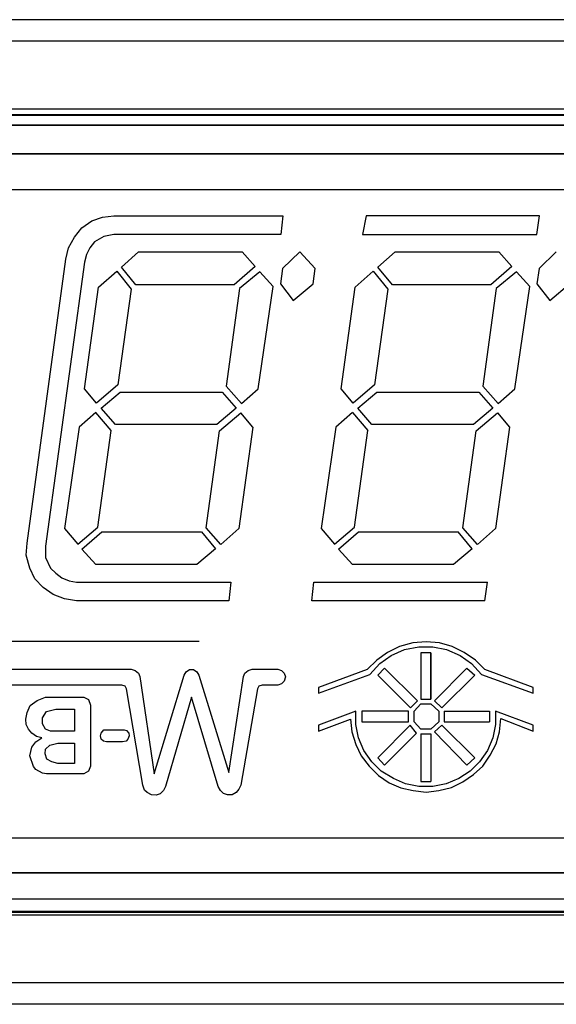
# Model space of a CAD drawing. Header units: millimetres. Extents: x 11440 to 197393, y -123310 to 60561.
# Tile 9 of 20: x 24265 to 24319, y -109570 to -109471. Entities that reach past the tile are written whole.
import ezdxf

# ---------------------------------------------------------------- set-up
doc = ezdxf.new("R2010")
doc.units = ezdxf.units.MM

# ---------------------------------------------------------------- blocks, each defined once
blk = doc.blocks.new('A$C661458EC')
at = {"color": 7, "linetype": 'Continuous', "lineweight": 25}
for p, q in [((3.5722, -5.3723), (-3.6694, -5.3723)), ((3.5839, -5.4206), (-3.6811, -5.4206)), ((-2.7661, -5.5715), (2.6689, -5.5715)), ((-2.7626, -5.5839), (2.6654, -5.5839)), ((2.6654, -5.5865), (-2.7626, -5.5865)), ((-2.8814, -5.6079), (2.7838, -5.6079)), ((2.7838, -5.6079), (-2.8814, -5.6079)), ((-2.7736, -5.6723), (2.6764, -5.6723)), ((2.6764, -5.6723), (-2.7736, -5.6723)), ((2.6764, -5.7526), (-2.7736, -5.7526)), ((-1.6994, -5.8375), (-1.6772, -5.8223)), ((-1.6772, -5.8223), (-1.6533, -5.8136)), ((-1.6533, -5.8136), (-1.6282, -5.8106)), ((-1.6282, -5.8106), (-1.25, -5.8106)), ((-1.25, -5.8106), (-1.2546, -5.8527)), ((-1.0643, -5.8106), (-1.0719, -5.8527)), ((-0.6761, -5.8106), (-1.0643, -5.8106)), ((-0.682, -5.8527), (-0.6761, -5.8106)), ((-1.7164, -5.8585), (-1.6994, -5.8375)), ((-1.6282, -5.8527), (-1.6504, -5.8568)), ((-1.2546, -5.8527), (-1.6282, -5.8527)), ((-1.0719, -5.8527), (-0.682, -5.8527)), ((-1.7298, -5.8824), (-1.7164, -5.8585)), ((-1.6714, -5.869), (-1.6819, -5.8824)), ((-1.6504, -5.8568), (-1.6714, -5.869)), ((-1.7356, -5.9075), (-1.7298, -5.8824)), ((-1.6889, -5.897), (-1.6936, -5.914)), ((-1.6819, -5.8824), (-1.6889, -5.897)), ((-1.6113, -5.9256), (-1.5728, -5.8912)), ((-1.5728, -5.8912), (-1.341, -5.8912)), ((-1.341, -5.8912), (-1.3124, -5.9239)), ((-1.2126, -5.8912), (-1.2511, -5.9285)), ((-1.2126, -5.8912), (-1.1782, -5.9285)), ((-1.0375, -5.9256), (-0.9989, -5.8912)), ((-0.9989, -5.8912), (-0.7672, -5.8912)), ((-0.7386, -5.9239), (-0.7672, -5.8912)), ((-0.6388, -5.8912), (-0.6773, -5.9285)), ((-1.822, -6.5426), (-1.7356, -5.9075)), ((-1.6936, -5.914), (-1.7806, -6.5491)), ((-1.6621, -5.9706), (-1.6218, -5.9344)), ((-1.6218, -5.9344), (-1.5891, -5.9747)), ((-1.5786, -5.9647), (-1.6113, -5.9256)), ((-1.3124, -5.9239), (-1.3591, -5.9647)), ((-1.3019, -5.9361), (-1.3469, -5.9735)), ((-1.3019, -5.9361), (-1.2721, -5.9688)), ((-1.2511, -5.9285), (-1.2558, -5.963)), ((-1.1828, -5.963), (-1.1782, -5.9285)), ((-1.0883, -5.9706), (-1.048, -5.9344)), ((-1.048, -5.9344), (-1.0153, -5.9747)), ((-1.0048, -5.9647), (-1.0375, -5.9256)), ((-0.7386, -5.9239), (-0.7853, -5.9647)), ((-0.7281, -5.9361), (-0.773, -5.9735)), ((-0.6983, -5.9688), (-0.7281, -5.9361)), ((-0.6773, -5.9285), (-0.682, -5.963)), ((-1.2558, -5.963), (-1.2272, -6.0003)), ((-1.2272, -6.0003), (-1.1828, -5.963)), ((-0.682, -5.963), (-0.6534, -6.0003)), ((-0.6534, -6.0003), (-0.609, -5.963)), ((-1.6936, -6.1976), (-1.6621, -5.9706)), ((-1.5891, -5.9747), (-1.6189, -6.1889)), ((-1.3591, -5.9647), (-1.5786, -5.9647)), ((-1.3469, -5.9735), (-1.3766, -6.1918)), ((-1.3054, -6.1976), (-1.2721, -5.9688)), ((-1.1198, -6.1976), (-1.0883, -5.9706)), ((-1.0153, -5.9747), (-1.0451, -6.1889)), ((-0.7853, -5.9647), (-1.0048, -5.9647)), ((-0.773, -5.9735), (-0.8028, -6.1918)), ((-0.7316, -6.1976), (-0.6983, -5.9688)), ((-1.6667, -6.2292), (-1.6936, -6.1976)), ((-1.6189, -6.1889), (-1.6667, -6.2292)), ((-1.6562, -6.2408), (-1.6142, -6.2052)), ((-1.6142, -6.2052), (-1.386, -6.2052)), ((-1.386, -6.2052), (-1.3544, -6.2408)), ((-1.3766, -6.1918), (-1.3428, -6.2303)), ((-1.3428, -6.2303), (-1.3054, -6.1976)), ((-1.0929, -6.2292), (-1.1198, -6.1976)), ((-1.0451, -6.1889), (-1.0929, -6.2292)), ((-1.0824, -6.2408), (-1.0404, -6.2052)), ((-1.0404, -6.2052), (-0.8122, -6.2052)), ((-0.8122, -6.2052), (-0.7806, -6.2408)), ((-0.8028, -6.1918), (-0.769, -6.2303)), ((-0.769, -6.2303), (-0.7316, -6.1976)), ((-1.6685, -6.2502), (-1.7058, -6.2829)), ((-1.634, -6.2905), (-1.6685, -6.2502)), ((-1.6247, -6.277), (-1.6562, -6.2408)), ((-1.3544, -6.2408), (-1.3976, -6.277)), ((-1.0947, -6.2502), (-1.132, -6.2829)), ((-1.0947, -6.2502), (-1.0602, -6.2905)), ((-1.0509, -6.277), (-1.0824, -6.2408)), ((-0.7806, -6.2408), (-0.8238, -6.277)), ((-1.3918, -6.2916), (-1.3439, -6.2514)), ((-1.3171, -6.2829), (-1.3439, -6.2514)), ((-0.818, -6.2916), (-0.7701, -6.2514)), ((-0.7701, -6.2514), (-0.7433, -6.2829)), ((-1.7058, -6.2829), (-1.7385, -6.5099)), ((-1.6638, -6.507), (-1.634, -6.2905)), ((-1.3976, -6.277), (-1.6247, -6.277)), ((-1.4216, -6.5082), (-1.3918, -6.2916)), ((-1.3171, -6.2829), (-1.3486, -6.5099)), ((-1.132, -6.2829), (-1.1647, -6.5099)), ((-1.09, -6.507), (-1.0602, -6.2905)), ((-0.8238, -6.277), (-1.0509, -6.277)), ((-0.8478, -6.5082), (-0.818, -6.2916)), ((-0.7433, -6.2829), (-0.7748, -6.5099)), ((-1.7385, -6.5099), (-1.7088, -6.5444)), ((-1.7088, -6.5444), (-1.6638, -6.507)), ((-1.3889, -6.5456), (-1.4216, -6.5082)), ((-1.3486, -6.5099), (-1.3889, -6.5456)), ((-1.1647, -6.5099), (-1.135, -6.5444)), ((-1.135, -6.5444), (-1.09, -6.507)), ((-0.8151, -6.5456), (-0.8478, -6.5082)), ((-0.7748, -6.5099), (-0.8151, -6.5456)), ((-1.6994, -6.5561), (-1.6551, -6.5175)), ((-1.6551, -6.5175), (-1.4321, -6.5175)), ((-1.4321, -6.5175), (-1.4006, -6.5549)), ((-1.1256, -6.5561), (-1.0813, -6.5175)), ((-1.0813, -6.5175), (-0.8583, -6.5175)), ((-0.8267, -6.5549), (-0.8583, -6.5175)), ((-1.8238, -6.5695), (-1.822, -6.5426)), ((-1.7806, -6.5491), (-1.7806, -6.5742)), ((-1.6685, -6.5905), (-1.6994, -6.5561)), ((-1.4006, -6.5549), (-1.4426, -6.5905)), ((-1.0947, -6.5905), (-1.1256, -6.5561)), ((-0.8267, -6.5549), (-0.8688, -6.5905)), ((-1.8162, -6.5981), (-1.8238, -6.5695)), ((-1.7806, -6.5742), (-1.7701, -6.5981)), ((-1.8045, -6.622), (-1.8162, -6.5981)), ((-1.7701, -6.5981), (-1.7578, -6.6098)), ((-1.4426, -6.5905), (-1.6685, -6.5905)), ((-0.8688, -6.5905), (-1.0947, -6.5905)), ((-1.7864, -6.6413), (-1.8045, -6.622)), ((-1.7578, -6.6098), (-1.7444, -6.6203)), ((-1.7444, -6.6203), (-1.728, -6.6267)), ((-1.7636, -6.6576), (-1.7864, -6.6413)), ((-1.728, -6.6267), (-1.7117, -6.6296)), ((-1.7117, -6.6296), (-1.3667, -6.6296)), ((-1.3667, -6.6296), (-1.3708, -6.6711)), ((-1.1857, -6.6711), (-1.1811, -6.6296)), ((-1.1811, -6.6296), (-0.7923, -6.6296)), ((-0.7987, -6.6711), (-0.7923, -6.6296)), ((-1.7385, -6.667), (-1.7636, -6.6576)), ((-1.7117, -6.6711), (-1.7385, -6.667)), ((-1.3708, -6.6711), (-1.7117, -6.6711)), ((-0.7987, -6.6711), (-1.1857, -6.6711)), ((-0.9896, -6.7732), (-1.0165, -6.7866)), ((-0.9598, -6.7656), (-0.9896, -6.7732)), ((-0.9779, -6.7802), (-0.9464, -6.7744)), ((-0.9301, -6.7627), (-0.9598, -6.7656)), ((-0.9464, -6.7744), (-0.9149, -6.7744)), ((-0.9003, -6.7656), (-0.9301, -6.7627)), ((-0.9149, -6.7744), (-0.884, -6.7802)), ((-0.8717, -6.7732), (-0.9003, -6.7656)), ((-0.8448, -6.7866), (-0.8717, -6.7732)), ((-1.0165, -6.7866), (-1.0404, -6.8041)), ((-1.0334, -6.8117), (-1.0077, -6.7936)), ((-1.0077, -6.7936), (-0.9779, -6.7802)), ((-0.9417, -6.7878), (-0.9417, -6.8911)), ((-0.9196, -6.7878), (-0.9417, -6.7878)), ((-0.9196, -6.8911), (-0.9196, -6.7878)), ((-0.9196, -6.7878), (-0.9196, -6.8911)), ((-0.884, -6.7802), (-0.8536, -6.7936)), ((-0.8536, -6.7936), (-0.8285, -6.8117)), ((-0.8197, -6.8041), (-0.8448, -6.7866)), ((-1.0404, -6.8041), (-1.0614, -6.8252)), ((-1.0556, -6.8357), (-1.0334, -6.8117)), ((-1.0229, -6.8222), (-1.0375, -6.8374)), ((-0.9493, -6.8952), (-1.0229, -6.8222)), ((-0.839, -6.8222), (-0.9108, -6.8952)), ((-0.839, -6.8222), (-0.8209, -6.8374)), ((-0.8285, -6.8117), (-0.8063, -6.8357)), ((-0.7987, -6.8252), (-0.8197, -6.8041)), ((-2.1226, -6.824), (-1.5891, -6.824)), ((-1.5891, -6.824), (-1.5803, -6.8269)), ((-1.5803, -6.8269), (-1.5728, -6.8328)), ((-1.5728, -6.8328), (-1.5698, -6.8403)), ((-1.5698, -6.8403), (-1.5383, -7.0581)), ((-1.5383, -7.0581), (-1.4712, -6.8374)), ((-1.4712, -6.8374), (-1.4665, -6.8298)), ((-1.4665, -6.8298), (-1.4589, -6.8252)), ((-1.4589, -6.8252), (-1.4502, -6.8252)), ((-1.4502, -6.8252), (-1.4426, -6.8298)), ((-1.4426, -6.8298), (-1.4379, -6.8374)), ((-1.4379, -6.8374), (-1.3708, -7.0552)), ((-1.3708, -7.0552), (-1.3381, -6.8403)), ((-1.3381, -6.8403), (-1.3352, -6.8328)), ((-1.3352, -6.8328), (-1.3276, -6.8269)), ((-1.3276, -6.8269), (-1.3188, -6.824)), ((-1.3188, -6.824), (-1.2616, -6.824)), ((-1.2616, -6.824), (-1.2529, -6.8269)), ((-1.2529, -6.8269), (-1.247, -6.8328)), ((-1.247, -6.8328), (-1.2441, -6.8415)), ((-1.2441, -6.8415), (-1.247, -6.8508)), ((-1.0614, -6.8252), (-1.1706, -6.8654)), ((-1.1706, -6.8777), (-1.0556, -6.8357)), ((-1.0375, -6.8374), (-0.9645, -6.9104)), ((-0.8945, -6.9104), (-0.8209, -6.8374)), ((-0.8063, -6.8357), (-0.6907, -6.8777)), ((-0.6907, -6.8654), (-0.7987, -6.8252)), ((-1.6101, -6.8596), (-2.1226, -6.8596)), ((-1.6025, -6.8625), (-1.6101, -6.8596)), ((-1.5996, -6.8684), (-1.6025, -6.8625)), ((-1.3037, -6.8625), (-1.3066, -6.8684)), ((-1.2961, -6.8596), (-1.3037, -6.8625)), ((-1.2616, -6.8596), (-1.2961, -6.8596)), ((-1.2529, -6.8567), (-1.2616, -6.8596)), ((-1.247, -6.8508), (-1.2529, -6.8567)), ((-1.1706, -6.8654), (-1.1706, -6.8777)), ((-0.6907, -6.8777), (-0.6907, -6.8654)), ((-1.7998, -6.894), (-1.7806, -6.8865)), ((-1.7806, -6.8865), (-1.6953, -6.8865)), ((-1.6953, -6.8865), (-1.6848, -6.8923)), ((-1.5634, -7.0838), (-1.5996, -6.8684)), ((-1.4548, -6.8865), (-1.5126, -7.0867)), ((-1.3947, -7.0867), (-1.4548, -6.8865)), ((-1.3066, -6.8684), (-1.3439, -7.0838)), ((-1.822, -6.9209), (-1.815, -6.9057)), ((-1.815, -6.9057), (-1.7998, -6.894)), ((-1.6848, -6.8923), (-1.6802, -6.9045)), ((-1.6802, -6.9045), (-1.6802, -7.0406)), ((-0.9645, -6.9104), (-0.9493, -6.8952)), ((-0.9569, -6.918), (-0.9417, -6.9016)), ((-0.9417, -6.8911), (-0.9196, -6.8911)), ((-0.9417, -6.9016), (-0.9196, -6.9016)), ((-0.9196, -6.9016), (-0.9015, -6.918)), ((-0.9108, -6.8952), (-0.8945, -6.9104)), ((-1.8249, -6.9361), (-1.822, -6.9209)), ((-1.7876, -6.9326), (-1.7788, -6.9191)), ((-1.7876, -6.946), (-1.7876, -6.9326)), ((-1.7788, -6.9191), (-1.7578, -6.9133)), ((-1.7578, -6.9133), (-1.7164, -6.9133)), ((-1.7164, -6.9133), (-1.7164, -6.9629)), ((-1.0871, -6.918), (-1.1706, -6.9495)), ((-1.0871, -6.9477), (-1.0871, -6.918)), ((-1.0737, -6.918), (-1.0737, -6.9419)), ((-0.9692, -6.918), (-1.0737, -6.918)), ((-0.9692, -6.9419), (-0.9692, -6.918)), ((-0.9569, -6.9419), (-0.9569, -6.918)), ((-0.9015, -6.918), (-0.9015, -6.9419)), ((-0.8898, -6.918), (-0.7882, -6.918)), ((-0.8898, -6.918), (-0.8898, -6.9419)), ((-0.7882, -6.918), (-0.7882, -6.9419)), ((-0.7748, -6.918), (-0.7748, -6.9477)), ((-0.6907, -6.9495), (-0.7748, -6.918)), ((-1.8238, -6.9477), (-1.8249, -6.9361)), ((-1.8191, -6.9583), (-1.8238, -6.9477)), ((-1.7806, -6.9583), (-1.7876, -6.946)), ((-1.1706, -6.9629), (-1.0988, -6.9361)), ((-1.1706, -6.9495), (-1.1706, -6.9629)), ((-1.0988, -6.9361), (-1.0958, -6.9641)), ((-1.0813, -6.9775), (-1.0871, -6.9477)), ((-1.0737, -6.9419), (-0.9692, -6.9419)), ((-0.9657, -6.9495), (-1.0375, -7.0225)), ((-0.9511, -6.967), (-0.9657, -6.9495)), ((-0.9417, -6.9583), (-0.9569, -6.9419)), ((-0.9015, -6.9419), (-0.9196, -6.9583)), ((-0.8945, -6.9495), (-0.9108, -6.9641)), ((-0.8209, -7.0225), (-0.8945, -6.9495)), ((-0.8898, -6.9419), (-0.7882, -6.9419)), ((-0.7748, -6.9477), (-0.7806, -6.9775)), ((-0.7655, -6.9641), (-0.7625, -6.9343)), ((-0.7625, -6.9343), (-0.6907, -6.9629)), ((-0.6907, -6.9629), (-0.6907, -6.9495)), ((-1.8115, -6.967), (-1.8191, -6.9583)), ((-1.801, -6.9746), (-1.8115, -6.967)), ((-1.7893, -6.9775), (-1.801, -6.9746)), ((-1.7701, -6.9629), (-1.7806, -6.9583)), ((-1.7164, -6.9629), (-1.7701, -6.9629)), ((-1.658, -6.9734), (-1.6562, -6.967)), ((-1.6562, -6.9804), (-1.658, -6.9734)), ((-1.6562, -6.967), (-1.6506, -6.96)), ((-1.6506, -6.96), (-1.6054, -6.96)), ((-1.6054, -6.96), (-1.5996, -6.9612)), ((-1.5996, -6.9612), (-1.5949, -6.967)), ((-1.5938, -6.9734), (-1.5967, -6.9804)), ((-1.5949, -6.967), (-1.5938, -6.9734)), ((-1.0958, -6.9641), (-1.0871, -6.9927)), ((-1.0229, -7.0388), (-0.9511, -6.967)), ((-0.9196, -6.9583), (-0.9417, -6.9583)), ((-0.9417, -6.9688), (-0.9196, -6.9688)), ((-0.9417, -6.9688), (-0.9417, -7.075)), ((-0.9196, -6.9688), (-0.9196, -7.075)), ((-0.9108, -6.9641), (-0.839, -7.0388)), ((-0.773, -6.9909), (-0.7655, -6.9641)), ((-1.8162, -7.0178), (-1.8115, -6.9985)), ((-1.8115, -6.9985), (-1.8027, -6.9869)), ((-1.8027, -6.9869), (-1.7893, -6.9775)), ((-1.7806, -7.0032), (-1.7712, -6.9939)), ((-1.7712, -6.9939), (-1.7537, -6.9898)), ((-1.7537, -6.9898), (-1.7164, -6.9898)), ((-1.7164, -6.9898), (-1.7164, -7.0347)), ((-1.6516, -6.9851), (-1.6562, -6.9804)), ((-1.6446, -6.9869), (-1.6516, -6.9851)), ((-1.6084, -6.9869), (-1.6446, -6.9869)), ((-1.6008, -6.9851), (-1.6084, -6.9869)), ((-1.5967, -6.9804), (-1.6008, -6.9851)), ((-1.0871, -6.9927), (-1.0748, -7.0178)), ((-1.069, -7.0061), (-1.0813, -6.9775)), ((-0.7806, -6.9775), (-0.7923, -7.0061)), ((-0.7865, -7.0166), (-0.773, -6.9909)), ((-1.8074, -7.0417), (-1.8162, -7.0178)), ((-1.7817, -7.0137), (-1.7806, -7.0032)), ((-1.7776, -7.0254), (-1.7817, -7.0137)), ((-1.0748, -7.0178), (-1.0573, -7.0406)), ((-1.0509, -7.0312), (-1.069, -7.0061)), ((-0.7923, -7.0061), (-0.8104, -7.0312)), ((-0.8028, -7.0406), (-0.7865, -7.0166)), ((-1.8027, -7.0481), (-1.8074, -7.0417)), ((-1.7671, -7.0312), (-1.7776, -7.0254)), ((-1.7537, -7.0347), (-1.7671, -7.0312)), ((-1.7164, -7.0347), (-1.7537, -7.0347)), ((-1.6802, -7.0406), (-1.6848, -7.0522)), ((-1.0573, -7.0406), (-1.0363, -7.0616)), ((-1.0305, -7.0522), (-1.0509, -7.0312)), ((-1.0375, -7.0225), (-1.0229, -7.0388)), ((-0.839, -7.0388), (-0.8209, -7.0225)), ((-0.8104, -7.0312), (-0.8314, -7.0522)), ((-0.8238, -7.0598), (-0.8028, -7.0406)), ((-1.7876, -7.0569), (-1.8027, -7.0481)), ((-1.7788, -7.0581), (-1.7876, -7.0569)), ((-1.6953, -7.0581), (-1.7788, -7.0581)), ((-1.6848, -7.0522), (-1.6953, -7.0581)), ((-1.0363, -7.0616), (-1.0124, -7.0779)), ((-1.003, -7.0686), (-1.0305, -7.0522)), ((-0.8314, -7.0522), (-0.8571, -7.0686)), ((-0.8478, -7.0762), (-0.8238, -7.0598)), ((-1.5593, -7.0943), (-1.5634, -7.0838)), ((-1.5126, -7.0867), (-1.5173, -7.0954)), ((-1.39, -7.0954), (-1.3947, -7.0867)), ((-1.3439, -7.0838), (-1.3486, -7.0925)), ((-1.0124, -7.0779), (-0.9867, -7.0896)), ((-0.9762, -7.0808), (-1.003, -7.0686)), ((-0.9464, -7.0867), (-0.9762, -7.0808)), ((-0.9149, -7.0867), (-0.9464, -7.0867)), ((-0.9417, -7.075), (-0.9196, -7.075)), ((-0.8851, -7.0808), (-0.9149, -7.0867)), ((-0.8571, -7.0686), (-0.8851, -7.0808)), ((-0.8734, -7.0884), (-0.8478, -7.0762)), ((-1.5535, -7.1001), (-1.5593, -7.0943)), ((-1.5442, -7.1048), (-1.5535, -7.1001)), ((-1.5336, -7.1059), (-1.5442, -7.1048)), ((-1.5249, -7.103), (-1.5336, -7.1059)), ((-1.5173, -7.0954), (-1.5249, -7.103)), ((-1.383, -7.1019), (-1.39, -7.0954)), ((-1.3737, -7.1048), (-1.383, -7.1019)), ((-1.3632, -7.1048), (-1.3737, -7.1048)), ((-1.3544, -7.1001), (-1.3632, -7.1048)), ((-1.3486, -7.0925), (-1.3544, -7.1001)), ((-0.9867, -7.0896), (-0.9587, -7.0954)), ((-0.9587, -7.0954), (-0.9301, -7.0989)), ((-0.9301, -7.0989), (-0.9015, -7.0954)), ((-0.9015, -7.0954), (-0.8734, -7.0884)), ((-2.7736, -7.2012), (2.6764, -7.2012)), ((2.6764, -7.2793), (-2.7736, -7.2793)), ((-2.7736, -7.2793), (2.6764, -7.2793)), ((2.784, -7.3379), (-2.8809, -7.3379)), ((-2.7626, -7.3654), (2.6654, -7.3654)), ((2.6654, -7.368), (-2.7626, -7.368)), ((2.6689, -7.374), (-2.7661, -7.374)), ((-3.5981, -7.5242), (3.5009, -7.5242)), ((3.4854, -7.5733), (-3.5826, -7.5733))]:
    blk.add_line(p, q, dxfattribs=at)

msp = doc.modelspace()

# ---------------------------------------------------------------- linework, layer by layer
at = {"color": 7, "linetype": 'Continuous', "lineweight": 25}
msp.add_line((24283.107, -109533.488), (24155.607, -109533.488), dxfattribs=at)

# ---------------------------------------------------------------- block references
at = {"xscale": 45, "yscale": 45, "zscale": 45}
msp.add_blockref('A$C661458EC', (24347.795, -109229.189), dxfattribs=at)

doc.saveas('drawing.dxf')
